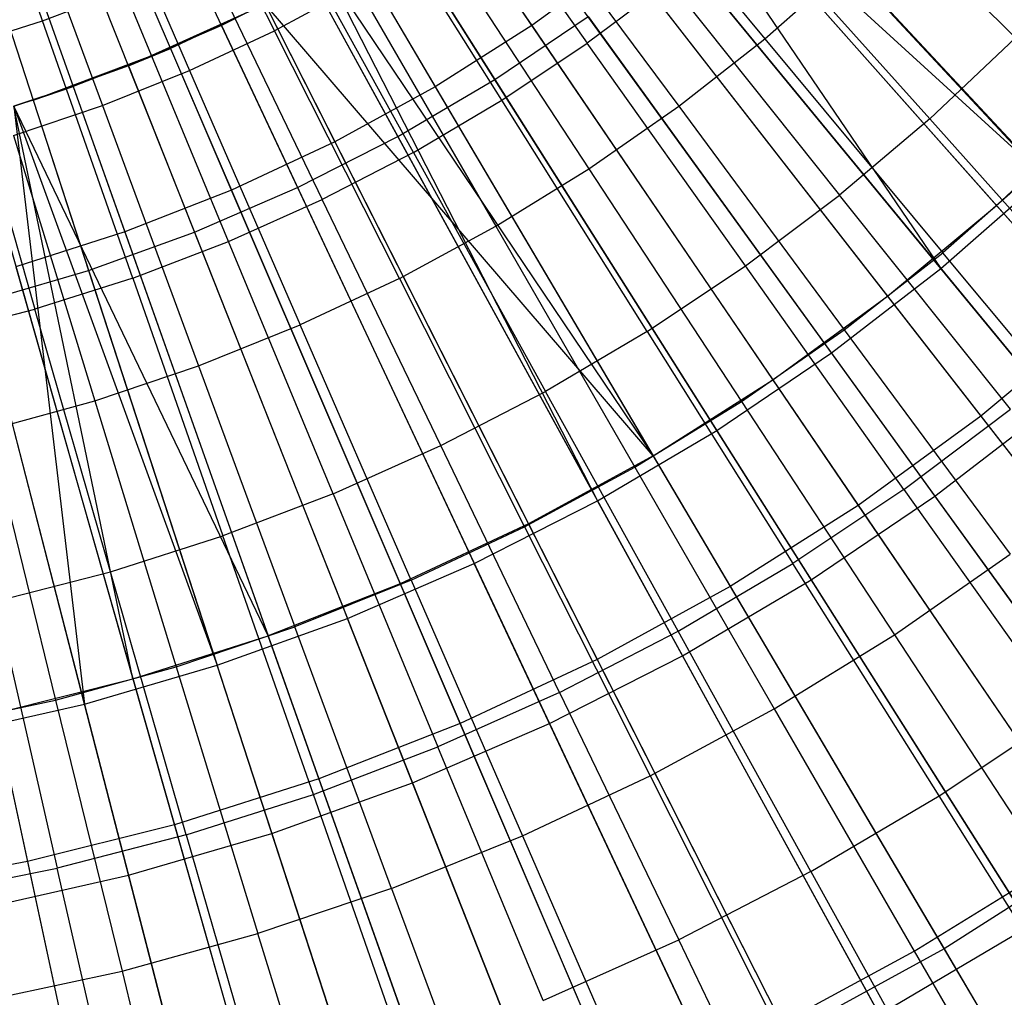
# Model space of a CAD drawing. Extents: x -8.3 to 8.8, y -6 to 6.
# Tile 81 of 177: x 0.5 to 1.1, y -1.5 to -0.9. Entities that reach past the tile are written whole.
import ezdxf

# ---------------------------------------------------------------- set-up
doc = ezdxf.new("R2010")
doc.units = 0
doc.header["$LTSCALE"] = 2.54
doc.layers.get('0').update_dxf_attribs({"linetype": 'CONTINUOUS'})

# ---------------------------------------------------------------- blocks, each defined once
blk = doc.blocks.new('DROPS_COLOR_A_STL')
at = {"color": 0}
for p, q in [((9.0037, -0.60575, 1.98105), (9.20683, -0.9043, 2.05569)), ((9.0037, -0.60575, 1.98105), (9.20683, -0.9043, 2.05569)), ((8.96404, -0.63091, 1.98105), (9.14763, -0.94186, 2.05569)), ((8.96404, -0.63091, 1.98105), (9.14763, -0.94186, 2.05569)), ((8.92285, -0.65348, 1.98105), (9.08614, -0.97556, 2.05569)), ((8.92285, -0.65348, 1.98105), (9.08614, -0.97556, 2.05569)), ((8.88031, -0.67336, 1.98105), (9.02262, -1.00524, 2.05569)), ((8.88031, -0.67336, 1.98105), (9.02262, -1.00524, 2.05569)), ((8.83657, -0.69048, 1.98105), (8.95733, -1.03079, 2.05569)), ((8.83657, -0.69048, 1.98105), (8.95733, -1.03079, 2.05569)), ((8.90695, -0.90136, 13.94927), (8.85192, -0.74408, 13.98782)), ((8.90695, -0.90136, 13.94927), (8.85192, -0.74408, 13.98782)), ((9.25461, -0.74739, 13.55295), (9.49172, -1.01467, 13.46176)), ((9.25461, -0.74739, 13.55295), (9.49172, -1.01467, 13.46176)), ((8.97286, -0.75627, 13.89275), (9.04909, -0.90746, 13.85123)), ((8.97286, -0.75627, 13.89275), (9.04909, -0.90746, 13.85123)), ((8.92946, -0.77664, 13.89275), (8.99702, -0.93189, 13.85123)), ((8.92946, -0.77664, 13.89275), (8.99702, -0.93189, 13.85123)), ((9.14416, -0.77882, 13.94927), (9.24083, -0.91506, 13.90573)), ((9.14416, -0.77882, 13.94927), (9.24083, -0.91506, 13.90573)), ((9.24113, -0.78159, 13.85123), (9.34978, -0.91232, 13.80441)), ((9.24113, -0.78159, 13.85123), (9.34978, -0.91232, 13.80441)), ((9.20536, -0.78834, 13.55295), (9.42486, -1.07025, 13.46176)), ((9.20536, -0.78834, 13.55295), (9.42486, -1.07025, 13.46176)), ((8.88498, -0.79451, 13.89275), (8.94364, -0.95334, 13.85123)), ((8.88498, -0.79451, 13.89275), (8.94364, -0.95334, 13.85123)), ((9.50337, -0.91181, 13.85715), (9.38493, -0.79338, 13.90573)), ((9.50337, -0.91181, 13.85715), (9.38493, -0.79338, 13.90573)), ((9.1885, -0.95003, 13.90573), (9.09962, -0.80857, 13.94927)), ((9.1885, -0.95003, 13.90573), (9.09962, -0.80857, 13.94927)), ((9.19587, -0.81709, 13.85123), (9.29695, -0.95375, 13.80441)), ((9.19587, -0.81709, 13.85123), (9.29695, -0.95375, 13.80441)), ((9.31742, -0.8182, 2.05569), (9.5535, -1.08431, 2.15275)), ((9.31742, -0.8182, 2.05569), (9.5535, -1.08431, 2.15275)), ((9.15359, -0.82605, 13.55295), (9.35458, -1.12144, 13.46176)), ((9.15359, -0.82605, 13.55295), (9.35458, -1.12144, 13.46176)), ((9.13429, -0.98201, 13.90573), (9.05348, -0.83579, 13.94927)), ((9.13429, -0.98201, 13.90573), (9.05348, -0.83579, 13.94927)), ((9.45081, -0.9615, 13.85715), (9.3392, -0.83661, 13.90573)), ((9.45081, -0.9615, 13.85715), (9.3392, -0.83661, 13.90573)), ((9.14867, -0.84997, 13.85123), (9.24186, -0.99213, 13.80441)), ((9.14867, -0.84997, 13.85123), (9.24186, -0.99213, 13.80441)), ((9.00589, -0.86038, 13.94927), (9.07838, -1.01089, 13.90573)), ((9.00589, -0.86038, 13.94927), (9.07838, -1.01089, 13.90573)), ((9.09951, -0.86036, 13.55295), (9.28116, -1.16803, 13.46176)), ((9.09951, -0.86036, 13.55295), (9.28116, -1.16803, 13.46176)), ((9.26351, -0.86302, 2.05569), (9.20683, -0.9043, 2.05569)), ((9.26351, -0.86302, 2.05569), (9.20683, -0.9043, 2.05569)), ((9.26351, -0.86302, 2.05569), (9.48205, -1.14371, 2.15275)), ((9.26351, -0.86302, 2.05569), (9.48205, -1.14371, 2.15275)), ((9.34978, -0.91232, 13.80441), (9.40018, -0.86796, 13.80441)), ((9.34978, -0.91232, 13.80441), (9.40018, -0.86796, 13.80441)), ((9.51646, -0.99278, 13.75225), (9.40018, -0.86796, 13.80441)), ((9.51646, -0.99278, 13.75225), (9.40018, -0.86796, 13.80441)), ((9.08101, -0.87102, 13.55295), (9.28116, -1.16803, 13.46176)), ((9.08101, -0.87102, 13.55295), (9.28116, -1.16803, 13.46176)), ((9.09969, -0.88012, 13.85123), (9.04909, -0.90746, 13.85123)), ((9.09969, -0.88012, 13.85123), (9.04909, -0.90746, 13.85123)), ((9.09969, -0.88012, 13.85123), (9.18469, -1.02733, 13.80441)), ((9.09969, -0.88012, 13.85123), (9.18469, -1.02733, 13.80441)), ((9.29111, -0.87722, 13.90573), (9.24083, -0.91506, 13.90573)), ((9.29111, -0.87722, 13.90573), (9.24083, -0.91506, 13.90573)), ((9.29111, -0.87722, 13.90573), (9.39555, -1.00817, 13.85715)), ((9.29111, -0.87722, 13.90573), (9.39555, -1.00817, 13.85715)), ((8.90695, -0.90136, 13.94927), (8.957, -0.88225, 13.94927)), ((8.90695, -0.90136, 13.94927), (8.957, -0.88225, 13.94927)), ((9.02093, -1.0366, 13.90573), (8.957, -0.88225, 13.94927)), ((9.02093, -1.0366, 13.90573), (8.957, -0.88225, 13.94927)), ((8.95952, -0.92889, 13.7163), (9.04334, -0.89114, 13.55295)), ((9.04334, -0.89114, 13.55295), (8.98532, -0.91825, 13.55295)), ((9.04334, -0.89114, 13.55295), (8.98532, -0.91825, 13.55295)), ((9.28116, -1.16803, 13.46176), (9.04334, -0.89114, 13.55295)), ((9.04334, -0.89114, 13.55295), (9.2049, -1.20981, 13.46176)), ((9.04334, -0.89114, 13.55295), (9.2049, -1.20981, 13.46176)), ((9.28116, -1.16803, 13.46176), (9.04334, -0.89114, 13.55295)), ((8.85592, -0.91762, 13.94927), (8.90695, -0.90136, 13.94927)), ((8.85592, -0.91762, 13.94927), (8.90695, -0.90136, 13.94927)), ((8.96213, -1.05904, 13.90573), (8.90695, -0.90136, 13.94927)), ((8.96213, -1.05904, 13.90573), (8.90695, -0.90136, 13.94927)), ((9.20683, -0.9043, 2.05569), (9.14763, -0.94186, 2.05569)), ((9.20683, -0.9043, 2.05569), (9.14763, -0.94186, 2.05569)), ((9.20683, -0.9043, 2.05569), (9.40695, -1.19842, 2.15275)), ((9.20683, -0.9043, 2.05569), (9.40695, -1.19842, 2.15275)), ((8.99702, -0.93189, 13.85123), (9.04909, -0.90746, 13.85123)), ((8.99702, -0.93189, 13.85123), (9.04909, -0.90746, 13.85123)), ((9.12562, -1.05925, 13.80441), (9.04909, -0.90746, 13.85123)), ((9.12562, -1.05925, 13.80441), (9.04909, -0.90746, 13.85123)), ((9.1885, -0.95003, 13.90573), (9.24083, -0.91506, 13.90573)), ((9.1885, -0.95003, 13.90573), (9.24083, -0.91506, 13.90573)), ((9.33775, -1.05166, 13.85715), (9.24083, -0.91506, 13.90573)), ((9.33775, -1.05166, 13.85715), (9.24083, -0.91506, 13.90573)), ((9.29695, -0.95375, 13.80441), (9.34978, -0.91232, 13.80441)), ((9.29695, -0.95375, 13.80441), (9.34978, -0.91232, 13.80441)), ((9.34978, -0.91232, 13.80441), (9.45882, -1.04352, 13.75225)), ((9.34978, -0.91232, 13.80441), (9.45882, -1.04352, 13.75225)), ((9.45081, -0.9615, 13.85715), (9.50337, -0.91181, 13.85715)), ((9.45081, -0.9615, 13.85715), (9.50337, -0.91181, 13.85715)), ((8.85592, -0.91762, 13.94927), (8.90217, -1.07815, 13.90573)), ((8.85592, -0.91762, 13.94927), (8.90217, -1.07815, 13.90573)), ((8.90106, -0.94997, 13.7163), (8.98532, -0.91825, 13.55295)), ((8.98532, -0.91825, 13.55295), (8.92568, -0.94159, 13.55295)), ((8.98532, -0.91825, 13.55295), (8.92568, -0.94159, 13.55295)), ((8.95952, -0.92889, 13.7163), (8.98532, -0.91825, 13.55295)), ((8.98532, -0.91825, 13.55295), (9.12613, -1.24662, 13.46176)), ((8.98532, -0.91825, 13.55295), (9.12613, -1.24662, 13.46176)), ((8.94364, -0.95334, 13.85123), (8.99702, -0.93189, 13.85123)), ((8.94364, -0.95334, 13.85123), (8.99702, -0.93189, 13.85123)), ((8.99702, -0.93189, 13.85123), (9.06483, -1.08776, 13.80441)), ((8.99702, -0.93189, 13.85123), (9.06483, -1.08776, 13.80441)), ((8.88922, -0.95375, 13.7163), (8.92568, -0.94159, 13.55295)), ((8.92568, -0.94159, 13.55295), (8.88922, -0.95375, 13.55295)), ((8.92568, -0.94159, 13.55295), (8.88922, -0.95375, 13.55295)), ((8.90106, -0.94997, 13.7163), (8.92568, -0.94159, 13.55295)), ((8.92568, -0.94159, 13.55295), (9.04516, -1.27831, 13.46176)), ((8.92568, -0.94159, 13.55295), (9.04516, -1.27831, 13.46176)), ((9.14763, -0.94186, 2.05569), (9.08614, -0.97556, 2.05569)), ((9.14763, -0.94186, 2.05569), (9.08614, -0.97556, 2.05569)), ((9.14763, -0.94186, 2.05569), (9.32849, -1.2482, 2.15275)), ((9.14763, -0.94186, 2.05569), (9.32849, -1.2482, 2.15275)), ((8.88915, -0.97173, 13.85123), (8.94364, -0.95334, 13.85123)), ((8.88915, -0.97173, 13.85123), (8.94364, -0.95334, 13.85123)), ((9.04516, -1.27831, 13.46176), (8.88922, -0.95375, 13.55295)), ((8.96233, -1.30475, 13.46176), (8.88922, -0.95375, 13.55295)), ((9.04516, -1.27831, 13.46176), (8.88922, -0.95375, 13.55295)), ((8.96233, -1.30475, 13.46176), (8.88922, -0.95375, 13.55295)), ((8.94364, -0.95334, 13.85123), (9.00254, -1.1128, 13.80441)), ((8.94364, -0.95334, 13.85123), (9.00254, -1.1128, 13.80441)), ((9.13429, -0.98201, 13.90573), (9.1885, -0.95003, 13.90573)), ((9.13429, -0.98201, 13.90573), (9.1885, -0.95003, 13.90573)), ((9.27761, -1.09185, 13.85715), (9.1885, -0.95003, 13.90573)), ((9.27761, -1.09185, 13.85715), (9.1885, -0.95003, 13.90573)), ((9.24186, -0.99213, 13.80441), (9.29695, -0.95375, 13.80441)), ((9.24186, -0.99213, 13.80441), (9.29695, -0.95375, 13.80441)), ((9.29695, -0.95375, 13.80441), (9.39839, -1.09091, 13.75225)), ((9.29695, -0.95375, 13.80441), (9.39839, -1.09091, 13.75225)), ((9.49172, -1.01467, 13.46176), (9.55488, -0.95491, 13.46176)), ((9.49172, -1.01467, 13.46176), (9.55488, -0.95491, 13.46176)), ((8.86466, -0.96107, 13.55295), (8.96233, -1.30475, 13.46176)), ((8.86466, -0.96107, 13.55295), (8.96233, -1.30475, 13.46176)), ((9.45081, -0.9615, 13.85715), (9.39555, -1.00817, 13.85715)), ((9.45081, -0.9615, 13.85715), (9.39555, -1.00817, 13.85715)), ((9.45081, -0.9615, 13.85715), (9.5627, -1.08671, 13.80348)), ((9.45081, -0.9615, 13.85715), (9.5627, -1.08671, 13.80348)), ((8.88915, -0.97173, 13.85123), (8.93892, -1.13427, 13.80441)), ((8.88915, -0.97173, 13.85123), (8.93892, -1.13427, 13.80441)), ((9.08614, -0.97556, 2.05569), (9.02262, -1.00524, 2.05569)), ((9.08614, -0.97556, 2.05569), (9.02262, -1.00524, 2.05569)), ((9.08614, -0.97556, 2.05569), (9.247, -1.29285, 2.15275)), ((9.08614, -0.97556, 2.05569), (9.247, -1.29285, 2.15275)), ((9.13429, -0.98201, 13.90573), (9.07838, -1.01089, 13.90573)), ((9.13429, -0.98201, 13.90573), (9.07838, -1.01089, 13.90573)), ((9.13429, -0.98201, 13.90573), (9.21531, -1.1286, 13.85715)), ((9.13429, -0.98201, 13.90573), (9.21531, -1.1286, 13.85715)), ((9.18469, -1.02733, 13.80441), (9.24186, -0.99213, 13.80441)), ((9.18469, -1.02733, 13.80441), (9.24186, -0.99213, 13.80441)), ((9.24186, -0.99213, 13.80441), (9.33538, -1.13481, 13.75225)), ((9.24186, -0.99213, 13.80441), (9.33538, -1.13481, 13.75225)), ((9.51646, -0.99278, 13.75225), (9.45882, -1.04352, 13.75225)), ((9.51646, -0.99278, 13.75225), (9.45882, -1.04352, 13.75225)), ((9.02262, -1.00524, 2.05569), (8.95733, -1.03079, 2.05569)), ((9.02262, -1.00524, 2.05569), (8.95733, -1.03079, 2.05569)), ((9.02262, -1.00524, 2.05569), (9.16282, -1.33219, 2.15275)), ((9.02262, -1.00524, 2.05569), (9.16282, -1.33219, 2.15275)), ((9.02093, -1.0366, 13.90573), (9.07838, -1.01089, 13.90573)), ((9.02093, -1.0366, 13.90573), (9.07838, -1.01089, 13.90573)), ((9.15105, -1.1618, 13.85715), (9.07838, -1.01089, 13.90573)), ((9.15105, -1.1618, 13.85715), (9.07838, -1.01089, 13.90573)), ((9.33775, -1.05166, 13.85715), (9.39555, -1.00817, 13.85715)), ((9.33775, -1.05166, 13.85715), (9.39555, -1.00817, 13.85715)), ((9.50024, -1.13945, 13.80348), (9.39555, -1.00817, 13.85715)), ((9.50024, -1.13945, 13.80348), (9.39555, -1.00817, 13.85715)), ((9.42486, -1.07025, 13.46176), (9.49172, -1.01467, 13.46176)), ((9.42486, -1.07025, 13.46176), (9.49172, -1.01467, 13.46176)), ((9.49172, -1.01467, 13.46176), (9.72459, -1.27715, 13.34844)), ((9.49172, -1.01467, 13.46176), (9.72459, -1.27715, 13.34844)), ((8.95733, -1.03079, 2.05569), (8.89054, -1.05211, 2.05569)), ((8.95733, -1.03079, 2.05569), (8.89054, -1.05211, 2.05569)), ((8.95733, -1.03079, 2.05569), (9.0763, -1.36605, 2.15275)), ((8.95733, -1.03079, 2.05569), (9.0763, -1.36605, 2.15275)), ((9.12562, -1.05925, 13.80441), (9.18469, -1.02733, 13.80441)), ((9.12562, -1.05925, 13.80441), (9.18469, -1.02733, 13.80441)), ((9.18469, -1.02733, 13.80441), (9.26999, -1.17507, 13.75225)), ((9.18469, -1.02733, 13.80441), (9.26999, -1.17507, 13.75225)), ((8.96213, -1.05904, 13.90573), (9.02093, -1.0366, 13.90573)), ((8.96213, -1.05904, 13.90573), (9.02093, -1.0366, 13.90573)), ((9.08503, -1.19134, 13.85715), (9.02093, -1.0366, 13.90573)), ((9.08503, -1.19134, 13.85715), (9.02093, -1.0366, 13.90573)), ((9.39839, -1.09091, 13.75225), (9.45882, -1.04352, 13.75225)), ((9.39839, -1.09091, 13.75225), (9.45882, -1.04352, 13.75225)), ((9.56814, -1.17507, 13.69473), (9.45882, -1.04352, 13.75225)), ((9.56814, -1.17507, 13.69473), (9.45882, -1.04352, 13.75225)), ((8.89054, -1.05211, 2.05569), (8.98778, -1.3943, 2.15275)), ((8.89054, -1.05211, 2.05569), (8.98778, -1.3943, 2.15275)), ((9.27761, -1.09185, 13.85715), (9.33775, -1.05166, 13.85715)), ((9.27761, -1.09185, 13.85715), (9.33775, -1.05166, 13.85715)), ((9.43492, -1.18861, 13.80348), (9.33775, -1.05166, 13.85715)), ((9.43492, -1.18861, 13.80348), (9.33775, -1.05166, 13.85715)), ((8.96213, -1.05904, 13.90573), (8.90217, -1.07815, 13.90573)), ((8.96213, -1.05904, 13.90573), (8.90217, -1.07815, 13.90573)), ((8.96213, -1.05904, 13.90573), (9.01745, -1.21714, 13.85715)), ((8.96213, -1.05904, 13.90573), (9.01745, -1.21714, 13.85715)), ((9.12562, -1.05925, 13.80441), (9.06483, -1.08776, 13.80441)), ((9.12562, -1.05925, 13.80441), (9.06483, -1.08776, 13.80441)), ((9.12562, -1.05925, 13.80441), (9.20242, -1.21157, 13.75225)), ((9.12562, -1.05925, 13.80441), (9.20242, -1.21157, 13.75225)), ((8.82251, -1.0691, 2.05569), (8.89763, -1.41682, 2.15275)), ((8.82251, -1.0691, 2.05569), (8.89763, -1.41682, 2.15275)), ((9.35458, -1.12144, 13.46176), (9.42486, -1.07025, 13.46176)), ((9.35458, -1.12144, 13.46176), (9.42486, -1.07025, 13.46176)), ((9.42486, -1.07025, 13.46176), (9.64043, -1.34712, 13.34844)), ((9.42486, -1.07025, 13.46176), (9.64043, -1.34712, 13.34844)), ((8.84123, -1.09387, 13.90573), (8.90217, -1.07815, 13.90573)), ((8.84123, -1.09387, 13.90573), (8.90217, -1.07815, 13.90573)), ((8.94854, -1.2391, 13.85715), (8.90217, -1.07815, 13.90573)), ((8.94854, -1.2391, 13.85715), (8.90217, -1.07815, 13.90573)), ((9.5535, -1.08431, 2.15275), (9.48205, -1.14371, 2.15275)), ((9.5535, -1.08431, 2.15275), (9.48205, -1.14371, 2.15275)), ((9.00254, -1.1128, 13.80441), (9.06483, -1.08776, 13.80441)), ((9.00254, -1.1128, 13.80441), (9.06483, -1.08776, 13.80441)), ((9.1329, -1.24419, 13.75225), (9.06483, -1.08776, 13.80441)), ((9.1329, -1.24419, 13.75225), (9.06483, -1.08776, 13.80441)), ((9.27761, -1.09185, 13.85715), (9.21531, -1.1286, 13.85715)), ((9.27761, -1.09185, 13.85715), (9.21531, -1.1286, 13.85715)), ((9.27761, -1.09185, 13.85715), (9.36695, -1.23403, 13.80348)), ((9.27761, -1.09185, 13.85715), (9.36695, -1.23403, 13.80348)), ((9.33538, -1.13481, 13.75225), (9.39839, -1.09091, 13.75225)), ((9.33538, -1.13481, 13.75225), (9.39839, -1.09091, 13.75225)), ((9.39839, -1.09091, 13.75225), (9.5001, -1.22843, 13.69473)), ((9.39839, -1.09091, 13.75225), (9.5001, -1.22843, 13.69473)), ((8.93892, -1.13427, 13.80441), (9.00254, -1.1128, 13.80441)), ((8.93892, -1.13427, 13.80441), (9.00254, -1.1128, 13.80441)), ((9.00254, -1.1128, 13.80441), (9.06164, -1.27283, 13.75225)), ((9.00254, -1.1128, 13.80441), (9.06164, -1.27283, 13.75225)), ((9.28116, -1.16803, 13.46176), (9.35458, -1.12144, 13.46176)), ((9.28116, -1.16803, 13.46176), (9.35458, -1.12144, 13.46176)), ((9.35458, -1.12144, 13.46176), (9.55196, -1.41156, 13.34844)), ((9.35458, -1.12144, 13.46176), (9.55196, -1.41156, 13.34844)), ((9.15105, -1.1618, 13.85715), (9.21531, -1.1286, 13.85715)), ((9.15105, -1.1618, 13.85715), (9.21531, -1.1286, 13.85715)), ((9.29653, -1.27556, 13.80348), (9.21531, -1.1286, 13.85715)), ((9.29653, -1.27556, 13.80348), (9.21531, -1.1286, 13.85715)), ((8.87419, -1.1521, 13.80441), (8.93892, -1.13427, 13.80441)), ((8.87419, -1.1521, 13.80441), (8.93892, -1.13427, 13.80441)), ((8.93892, -1.13427, 13.80441), (8.98887, -1.29738, 13.75225)), ((8.93892, -1.13427, 13.80441), (8.98887, -1.29738, 13.75225)), ((9.26999, -1.17507, 13.75225), (9.33538, -1.13481, 13.75225)), ((9.26999, -1.17507, 13.75225), (9.33538, -1.13481, 13.75225)), ((9.33538, -1.13481, 13.75225), (9.42915, -1.27787, 13.69473)), ((9.33538, -1.13481, 13.75225), (9.42915, -1.27787, 13.69473)), ((9.43492, -1.18861, 13.80348), (9.50024, -1.13945, 13.80348)), ((9.43492, -1.18861, 13.80348), (9.50024, -1.13945, 13.80348)), ((9.48205, -1.14371, 2.15275), (9.40695, -1.19842, 2.15275)), ((9.48205, -1.14371, 2.15275), (9.40695, -1.19842, 2.15275)), ((9.48205, -1.14371, 2.15275), (9.69645, -1.41907, 2.27183)), ((9.48205, -1.14371, 2.15275), (9.69645, -1.41907, 2.27183)), ((8.87419, -1.1521, 13.80441), (8.91484, -1.31778, 13.75225)), ((8.87419, -1.1521, 13.80441), (8.91484, -1.31778, 13.75225)), ((9.08503, -1.19134, 13.85715), (9.15105, -1.1618, 13.85715)), ((9.08503, -1.19134, 13.85715), (9.15105, -1.1618, 13.85715)), ((9.2239, -1.31308, 13.80348), (9.15105, -1.1618, 13.85715)), ((9.2239, -1.31308, 13.80348), (9.15105, -1.1618, 13.85715)), ((9.28116, -1.16803, 13.46176), (9.2049, -1.20981, 13.46176)), ((9.28116, -1.16803, 13.46176), (9.2049, -1.20981, 13.46176)), ((9.28116, -1.16803, 13.46176), (9.45955, -1.47019, 13.34844)), ((9.28116, -1.16803, 13.46176), (9.45955, -1.47019, 13.34844)), ((9.20242, -1.21157, 13.75225), (9.26999, -1.17507, 13.75225)), ((9.20242, -1.21157, 13.75225), (9.26999, -1.17507, 13.75225)), ((9.26999, -1.17507, 13.75225), (9.35551, -1.32321, 13.69473)), ((9.26999, -1.17507, 13.75225), (9.35551, -1.32321, 13.69473)), ((9.43492, -1.18861, 13.80348), (9.36695, -1.23403, 13.80348)), ((9.43492, -1.18861, 13.80348), (9.36695, -1.23403, 13.80348)), ((9.43492, -1.18861, 13.80348), (9.53232, -1.32588, 13.74469)), ((9.43492, -1.18861, 13.80348), (9.53232, -1.32588, 13.74469)), ((9.08503, -1.19134, 13.85715), (9.01745, -1.21714, 13.85715)), ((9.08503, -1.19134, 13.85715), (9.01745, -1.21714, 13.85715)), ((9.08503, -1.19134, 13.85715), (9.14928, -1.34647, 13.80348)), ((9.08503, -1.19134, 13.85715), (9.14928, -1.34647, 13.80348)), ((9.40695, -1.19842, 2.15275), (9.32849, -1.2482, 2.15275)), ((9.40695, -1.19842, 2.15275), (9.32849, -1.2482, 2.15275)), ((9.40695, -1.19842, 2.15275), (9.60326, -1.48695, 2.27183)), ((9.40695, -1.19842, 2.15275), (9.60326, -1.48695, 2.27183)), ((9.2049, -1.20981, 13.46176), (9.12613, -1.24662, 13.46176)), ((9.2049, -1.20981, 13.46176), (9.12613, -1.24662, 13.46176)), ((9.1329, -1.24419, 13.75225), (9.20242, -1.21157, 13.75225)), ((9.1329, -1.24419, 13.75225), (9.20242, -1.21157, 13.75225)), ((9.20242, -1.21157, 13.75225), (9.27943, -1.36431, 13.69473)), ((9.20242, -1.21157, 13.75225), (9.27943, -1.36431, 13.69473)), ((9.2049, -1.20981, 13.46176), (9.36357, -1.52278, 13.34844)), ((9.2049, -1.20981, 13.46176), (9.36357, -1.52278, 13.34844)), ((8.94854, -1.2391, 13.85715), (9.01745, -1.21714, 13.85715)), ((8.94854, -1.2391, 13.85715), (9.01745, -1.21714, 13.85715)), ((9.07291, -1.37563, 13.80348), (9.01745, -1.21714, 13.85715)), ((9.07291, -1.37563, 13.80348), (9.01745, -1.21714, 13.85715)), ((9.42915, -1.27787, 13.69473), (9.5001, -1.22843, 13.69473)), ((9.42915, -1.27787, 13.69473), (9.5001, -1.22843, 13.69473)), ((9.29653, -1.27556, 13.80348), (9.36695, -1.23403, 13.80348)), ((9.29653, -1.27556, 13.80348), (9.36695, -1.23403, 13.80348)), ((9.4565, -1.37655, 13.74469), (9.36695, -1.23403, 13.80348)), ((9.4565, -1.37655, 13.74469), (9.36695, -1.23403, 13.80348)), ((8.8785, -1.25717, 13.85715), (8.94854, -1.2391, 13.85715)), ((8.8785, -1.25717, 13.85715), (8.94854, -1.2391, 13.85715)), ((8.99502, -1.40045, 13.80348), (8.94854, -1.2391, 13.85715)), ((8.99502, -1.40045, 13.80348), (8.94854, -1.2391, 13.85715)), ((9.12613, -1.24662, 13.46176), (9.04516, -1.27831, 13.46176)), ((9.12613, -1.24662, 13.46176), (9.04516, -1.27831, 13.46176)), ((9.1329, -1.24419, 13.75225), (9.06164, -1.27283, 13.75225)), ((9.1329, -1.24419, 13.75225), (9.06164, -1.27283, 13.75225)), ((9.12613, -1.24662, 13.46176), (9.26442, -1.56912, 13.34844)), ((9.12613, -1.24662, 13.46176), (9.26442, -1.56912, 13.34844)), ((9.1329, -1.24419, 13.75225), (9.20114, -1.40104, 13.69473)), ((9.1329, -1.24419, 13.75225), (9.20114, -1.40104, 13.69473)), ((9.32849, -1.2482, 2.15275), (9.247, -1.29285, 2.15275)), ((9.32849, -1.2482, 2.15275), (9.247, -1.29285, 2.15275)), ((9.32849, -1.2482, 2.15275), (9.50591, -1.54871, 2.27183)), ((9.32849, -1.2482, 2.15275), (9.50591, -1.54871, 2.27183)), ((8.8785, -1.25717, 13.85715), (8.91586, -1.42087, 13.80348)), ((8.8785, -1.25717, 13.85715), (8.91586, -1.42087, 13.80348)), ((8.98887, -1.29738, 13.75225), (9.06164, -1.27283, 13.75225)), ((8.98887, -1.29738, 13.75225), (9.06164, -1.27283, 13.75225)), ((9.1209, -1.43328, 13.69473), (9.06164, -1.27283, 13.75225)), ((9.1209, -1.43328, 13.69473), (9.06164, -1.27283, 13.75225)), ((8.96233, -1.30475, 13.46176), (9.04516, -1.27831, 13.46176)), ((8.96233, -1.30475, 13.46176), (9.04516, -1.27831, 13.46176)), ((9.16251, -1.609, 13.34844), (9.04516, -1.27831, 13.46176)), ((9.16251, -1.609, 13.34844), (9.04516, -1.27831, 13.46176)), ((9.2239, -1.31308, 13.80348), (9.29653, -1.27556, 13.80348)), ((9.2239, -1.31308, 13.80348), (9.29653, -1.27556, 13.80348)), ((9.37795, -1.42288, 13.74469), (9.29653, -1.27556, 13.80348)), ((9.37795, -1.42288, 13.74469), (9.29653, -1.27556, 13.80348)), ((9.35551, -1.32321, 13.69473), (9.42915, -1.27787, 13.69473)), ((9.35551, -1.32321, 13.69473), (9.42915, -1.27787, 13.69473)), ((9.42915, -1.27787, 13.69473), (9.52318, -1.42132, 13.63179)), ((9.42915, -1.27787, 13.69473), (9.52318, -1.42132, 13.63179)), ((8.91484, -1.31778, 13.75225), (8.98887, -1.29738, 13.75225)), ((8.91484, -1.31778, 13.75225), (8.98887, -1.29738, 13.75225)), ((8.98887, -1.29738, 13.75225), (9.03896, -1.46094, 13.69473)), ((8.98887, -1.29738, 13.75225), (9.03896, -1.46094, 13.69473)), ((9.247, -1.29285, 2.15275), (9.16282, -1.33219, 2.15275)), ((9.247, -1.29285, 2.15275), (9.16282, -1.33219, 2.15275)), ((9.247, -1.29285, 2.15275), (9.40481, -1.60411, 2.27183)), ((9.247, -1.29285, 2.15275), (9.40481, -1.60411, 2.27183)), ((8.87797, -1.32582, 13.46176), (8.96233, -1.30475, 13.46176)), ((8.87797, -1.32582, 13.46176), (8.96233, -1.30475, 13.46176)), ((8.96233, -1.30475, 13.46176), (9.05824, -1.64228, 13.34844)), ((8.96233, -1.30475, 13.46176), (9.05824, -1.64228, 13.34844)), ((9.2239, -1.31308, 13.80348), (9.14928, -1.34647, 13.80348)), ((9.2239, -1.31308, 13.80348), (9.14928, -1.34647, 13.80348)), ((9.2239, -1.31308, 13.80348), (9.29693, -1.46473, 13.74469)), ((9.2239, -1.31308, 13.80348), (9.29693, -1.46473, 13.74469)), ((8.83977, -1.33396, 13.75225), (8.91484, -1.31778, 13.75225)), ((8.83977, -1.33396, 13.75225), (8.91484, -1.31778, 13.75225)), ((8.91484, -1.31778, 13.75225), (8.95559, -1.48391, 13.69473)), ((8.91484, -1.31778, 13.75225), (8.95559, -1.48391, 13.69473)), ((8.87797, -1.32582, 13.46176), (8.95206, -1.6688, 13.34844)), ((8.87797, -1.32582, 13.46176), (8.95206, -1.6688, 13.34844)), ((9.27943, -1.36431, 13.69473), (9.35551, -1.32321, 13.69473)), ((9.27943, -1.36431, 13.69473), (9.35551, -1.32321, 13.69473)), ((9.35551, -1.32321, 13.69473), (9.44127, -1.47175, 13.63179)), ((9.35551, -1.32321, 13.69473), (9.44127, -1.47175, 13.63179)), ((9.4565, -1.37655, 13.74469), (9.53232, -1.32588, 13.74469)), ((9.4565, -1.37655, 13.74469), (9.53232, -1.32588, 13.74469)), ((9.16282, -1.33219, 2.15275), (9.0763, -1.36605, 2.15275)), ((9.16282, -1.33219, 2.15275), (9.0763, -1.36605, 2.15275)), ((9.16282, -1.33219, 2.15275), (9.30036, -1.65292, 2.27183)), ((9.16282, -1.33219, 2.15275), (9.30036, -1.65292, 2.27183)), ((9.07291, -1.37563, 13.80348), (9.14928, -1.34647, 13.80348)), ((9.07291, -1.37563, 13.80348), (9.14928, -1.34647, 13.80348)), ((9.2137, -1.50198, 13.74469), (9.14928, -1.34647, 13.80348)), ((9.2137, -1.50198, 13.74469), (9.14928, -1.34647, 13.80348)), ((9.0763, -1.36605, 2.15275), (8.98778, -1.3943, 2.15275)), ((9.0763, -1.36605, 2.15275), (8.98778, -1.3943, 2.15275)), ((9.0763, -1.36605, 2.15275), (9.193, -1.69494, 2.27183)), ((9.0763, -1.36605, 2.15275), (9.193, -1.69494, 2.27183)), ((9.20114, -1.40104, 13.69473), (9.27943, -1.36431, 13.69473)), ((9.20114, -1.40104, 13.69473), (9.27943, -1.36431, 13.69473)), ((9.27943, -1.36431, 13.69473), (9.35665, -1.51747, 13.63179)), ((9.27943, -1.36431, 13.69473), (9.35665, -1.51747, 13.63179)), ((8.99502, -1.40045, 13.80348), (9.07291, -1.37563, 13.80348)), ((8.99502, -1.40045, 13.80348), (9.07291, -1.37563, 13.80348)), ((9.1285, -1.5345, 13.74469), (9.07291, -1.37563, 13.80348)), ((9.1285, -1.5345, 13.74469), (9.07291, -1.37563, 13.80348)), ((9.37795, -1.42288, 13.74469), (9.4565, -1.37655, 13.74469)), ((9.37795, -1.42288, 13.74469), (9.4565, -1.37655, 13.74469)), ((9.54625, -1.51939, 13.68072), (9.4565, -1.37655, 13.74469)), ((9.54625, -1.51939, 13.68072), (9.4565, -1.37655, 13.74469)), ((8.98778, -1.3943, 2.15275), (8.89763, -1.41682, 2.15275)), ((8.98778, -1.3943, 2.15275), (8.89763, -1.41682, 2.15275)), ((8.98778, -1.3943, 2.15275), (9.08317, -1.72999, 2.27183)), ((8.98778, -1.3943, 2.15275), (9.08317, -1.72999, 2.27183)), ((8.99502, -1.40045, 13.80348), (8.91586, -1.42087, 13.80348)), ((8.99502, -1.40045, 13.80348), (8.91586, -1.42087, 13.80348)), ((8.99502, -1.40045, 13.80348), (9.04162, -1.56219, 13.74469)), ((8.99502, -1.40045, 13.80348), (9.04162, -1.56219, 13.74469)), ((9.1209, -1.43328, 13.69473), (9.20114, -1.40104, 13.69473)), ((9.1209, -1.43328, 13.69473), (9.20114, -1.40104, 13.69473)), ((9.20114, -1.40104, 13.69473), (9.26957, -1.55832, 13.63179)), ((9.20114, -1.40104, 13.69473), (9.26957, -1.55832, 13.63179)), ((9.55196, -1.41156, 13.34844), (9.45955, -1.47019, 13.34844)), ((9.55196, -1.41156, 13.34844), (9.45955, -1.47019, 13.34844)), ((8.89763, -1.41682, 2.15275), (8.80622, -1.43352, 2.15275)), ((8.89763, -1.41682, 2.15275), (8.80622, -1.43352, 2.15275)), ((8.89763, -1.41682, 2.15275), (8.97132, -1.75793, 2.27183)), ((8.89763, -1.41682, 2.15275), (8.97132, -1.75793, 2.27183)), ((8.83568, -1.43682, 13.80348), (8.91586, -1.42087, 13.80348)), ((8.83568, -1.43682, 13.80348), (8.91586, -1.42087, 13.80348)), ((8.95331, -1.58497, 13.74469), (8.91586, -1.42087, 13.80348)), ((8.95331, -1.58497, 13.74469), (8.91586, -1.42087, 13.80348)), ((9.37795, -1.42288, 13.74469), (9.29693, -1.46473, 13.74469)), ((9.37795, -1.42288, 13.74469), (9.29693, -1.46473, 13.74469)), ((9.37795, -1.42288, 13.74469), (9.45955, -1.57053, 13.68072)), ((9.37795, -1.42288, 13.74469), (9.45955, -1.57053, 13.68072)), ((9.44127, -1.47175, 13.63179), (9.52318, -1.42132, 13.63179)), ((9.44127, -1.47175, 13.63179), (9.52318, -1.42132, 13.63179)), ((9.1209, -1.43328, 13.69473), (9.03896, -1.46094, 13.69473)), ((9.1209, -1.43328, 13.69473), (9.03896, -1.46094, 13.69473)), ((9.1209, -1.43328, 13.69473), (9.18032, -1.59419, 13.63179)), ((9.1209, -1.43328, 13.69473), (9.18032, -1.59419, 13.63179)), ((8.95559, -1.48391, 13.69473), (9.03896, -1.46094, 13.69473)), ((8.95559, -1.48391, 13.69473), (9.03896, -1.46094, 13.69473)), ((9.08919, -1.62494, 13.63179), (9.03896, -1.46094, 13.69473)), ((9.08919, -1.62494, 13.63179), (9.03896, -1.46094, 13.69473)), ((9.2137, -1.50198, 13.74469), (9.29693, -1.46473, 13.74469)), ((9.2137, -1.50198, 13.74469), (9.29693, -1.46473, 13.74469)), ((9.37013, -1.61672, 13.68072), (9.29693, -1.46473, 13.74469)), ((9.37013, -1.61672, 13.68072), (9.29693, -1.46473, 13.74469)), ((9.35665, -1.51747, 13.63179), (9.44127, -1.47175, 13.63179)), ((9.35665, -1.51747, 13.63179), (9.44127, -1.47175, 13.63179)), ((9.45955, -1.47019, 13.34844), (9.36357, -1.52278, 13.34844)), ((9.45955, -1.47019, 13.34844), (9.36357, -1.52278, 13.34844)), ((9.44127, -1.47175, 13.63179), (9.52738, -1.62089, 13.56327)), ((9.44127, -1.47175, 13.63179), (9.52738, -1.62089, 13.56327)), ((9.45955, -1.47019, 13.34844), (9.634, -1.76566, 13.21341)), ((9.45955, -1.47019, 13.34844), (9.634, -1.76566, 13.21341)), ((8.87106, -1.50213, 13.69473), (8.95559, -1.48391, 13.69473)), ((8.87106, -1.50213, 13.69473), (8.95559, -1.48391, 13.69473)), ((8.95559, -1.48391, 13.69473), (8.99646, -1.65049, 13.63179)), ((8.95559, -1.48391, 13.69473), (8.99646, -1.65049, 13.63179))]:
    blk.add_line(p, q, dxfattribs=at)
blk = doc.blocks.new('GROUP_1')
at = {"color": 0}
for p, q in [((8.90271, 5.37166, 0.04602), (9.09898, 5.06123, 0.10337)), ((8.90271, 5.37166, 0.04602), (9.09898, 5.06123, 0.10337)), ((8.86297, 5.34823, 0.04602), (9.03956, 5.0262, 0.10337)), ((8.86297, 5.34823, 0.04602), (9.03956, 5.0262, 0.10337)), ((8.82185, 5.32732, 0.04602), (8.97808, 4.99493, 0.10337)), ((8.82185, 5.32732, 0.04602), (8.97808, 4.99493, 0.10337)), ((8.77951, 5.309, 0.04602), (8.91477, 4.96754, 0.10337)), ((8.77951, 5.309, 0.04602), (8.91477, 4.96754, 0.10337)), ((8.73611, 5.29336, 0.04602), (8.84989, 4.94415, 0.10337)), ((8.73611, 5.29336, 0.04602), (8.84989, 4.94415, 0.10337)), ((9.18771, 5.26779, 11.91623), (9.43624, 5.00124, 11.843)), ((9.18771, 5.26779, 11.91623), (9.43624, 5.00124, 11.843)), ((9.16621, 5.24832, 11.91623), (9.37244, 4.94536, 11.843)), ((9.16621, 5.24832, 11.91623), (9.43624, 5.00124, 11.843)), ((9.16621, 5.24832, 11.91623), (9.43624, 5.00124, 11.843)), ((9.16621, 5.24832, 11.91623), (9.37244, 4.94536, 11.843)), ((9.37244, 4.94536, 11.843), (9.14096, 5.22685, 11.91623)), ((9.37244, 4.94536, 11.843), (9.14096, 5.22685, 11.91623)), ((9.30529, 4.89355, 11.843), (9.09176, 5.18889, 11.91623)), ((9.30529, 4.89355, 11.843), (9.09176, 5.18889, 11.91623)), ((9.26261, 5.18746, 0.10337), (9.51017, 4.92195, 0.18336)), ((9.26261, 5.18746, 0.10337), (9.51017, 4.92195, 0.18336)), ((9.23505, 4.84602, 11.843), (9.04029, 5.15406, 11.91623)), ((9.23505, 4.84602, 11.843), (9.04029, 5.15406, 11.91623)), ((9.21072, 5.14202, 0.10337), (9.4413, 4.86163, 0.18336)), ((9.21072, 5.14202, 0.10337), (9.4413, 4.86163, 0.18336)), ((8.99581, 5.12752, 11.91623), (9.16199, 4.80295, 11.843)), ((8.99581, 5.12752, 11.91623), (9.16199, 4.80295, 11.843)), ((8.98675, 5.1225, 11.91623), (8.93136, 5.09433, 11.91623)), ((8.98675, 5.1225, 11.91623), (9.16199, 4.80295, 11.843)), ((8.98675, 5.1225, 11.91623), (9.16199, 4.80295, 11.843)), ((9.09898, 5.06123, 0.10337), (9.15611, 5.09988, 0.10337)), ((9.09898, 5.06123, 0.10337), (9.15611, 5.09988, 0.10337)), ((9.15611, 5.09988, 0.10337), (9.36881, 4.8057, 0.18336)), ((9.15611, 5.09988, 0.10337), (9.36881, 4.8057, 0.18336)), ((8.93136, 5.09433, 11.91623), (8.87432, 5.06965, 11.91623)), ((8.93136, 5.09433, 11.91623), (9.08639, 4.7645, 11.843)), ((8.93136, 5.09433, 11.91623), (9.08639, 4.7645, 11.843)), ((8.87432, 5.06965, 11.91623), (8.81586, 5.04857, 11.91623)), ((8.87432, 5.06965, 11.91623), (9.00855, 4.73082, 11.843)), ((8.87432, 5.06965, 11.91623), (9.00855, 4.73082, 11.843)), ((9.03956, 5.0262, 0.10337), (9.09898, 5.06123, 0.10337)), ((9.03956, 5.0262, 0.10337), (9.09898, 5.06123, 0.10337)), ((9.09898, 5.06123, 0.10337), (9.29298, 4.75439, 0.18336)), ((9.09898, 5.06123, 0.10337), (9.29298, 4.75439, 0.18336)), ((8.81586, 5.04857, 11.91623), (8.80402, 5.0448, 11.91623)), ((8.81586, 5.04857, 11.91623), (8.92876, 4.70206, 11.843)), ((8.81586, 5.04857, 11.91623), (8.92876, 4.70206, 11.843)), ((8.80402, 5.0448, 11.91623), (8.92876, 4.70206, 11.843)), ((8.80402, 5.0448, 11.91623), (8.84734, 4.6783, 11.843)), ((8.80402, 5.0448, 11.91623), (8.92876, 4.70206, 11.843)), ((8.80402, 5.0448, 11.91623), (8.84734, 4.6783, 11.843)), ((8.84734, 4.6783, 11.843), (8.75621, 5.03117, 11.91623)), ((8.84734, 4.6783, 11.843), (8.75621, 5.03117, 11.91623)), ((8.97808, 4.99493, 0.10337), (9.03956, 5.0262, 0.10337)), ((8.97808, 4.99493, 0.10337), (9.03956, 5.0262, 0.10337)), ((9.03956, 5.0262, 0.10337), (9.21411, 4.70789, 0.18336)), ((9.03956, 5.0262, 0.10337), (9.21411, 4.70789, 0.18336)), ((9.37244, 4.94536, 11.843), (9.43624, 5.00124, 11.843)), ((9.37244, 4.94536, 11.843), (9.43624, 5.00124, 11.843)), ((8.91477, 4.96754, 0.10337), (8.97808, 4.99493, 0.10337)), ((8.91477, 4.96754, 0.10337), (8.97808, 4.99493, 0.10337)), ((8.97808, 4.99493, 0.10337), (9.1325, 4.66639, 0.18336)), ((8.97808, 4.99493, 0.10337), (9.1325, 4.66639, 0.18336)), ((8.84989, 4.94415, 0.10337), (8.91477, 4.96754, 0.10337)), ((8.84989, 4.94415, 0.10337), (8.91477, 4.96754, 0.10337)), ((8.91477, 4.96754, 0.10337), (9.04847, 4.63004, 0.18336)), ((8.91477, 4.96754, 0.10337), (9.04847, 4.63004, 0.18336)), ((8.78367, 4.92483, 0.10337), (8.84989, 4.94415, 0.10337)), ((8.78367, 4.92483, 0.10337), (8.84989, 4.94415, 0.10337)), ((8.84989, 4.94415, 0.10337), (8.96234, 4.59898, 0.18336)), ((8.84989, 4.94415, 0.10337), (8.96234, 4.59898, 0.18336)), ((9.30529, 4.89355, 11.843), (9.37244, 4.94536, 11.843)), ((9.30529, 4.89355, 11.843), (9.37244, 4.94536, 11.843)), ((9.6006, 4.66791, 11.74735), (9.37244, 4.94536, 11.843)), ((9.6006, 4.66791, 11.74735), (9.37244, 4.94536, 11.843)), ((8.78367, 4.92483, 0.10337), (8.87445, 4.57334, 0.18336)), ((8.78367, 4.92483, 0.10337), (8.87445, 4.57334, 0.18336)), ((9.23505, 4.84602, 11.843), (9.30529, 4.89355, 11.843)), ((9.23505, 4.84602, 11.843), (9.30529, 4.89355, 11.843)), ((9.51576, 4.60246, 11.74735), (9.30529, 4.89355, 11.843)), ((9.51576, 4.60246, 11.74735), (9.30529, 4.89355, 11.843)), ((9.36881, 4.8057, 0.18336), (9.4413, 4.86163, 0.18336)), ((9.36881, 4.8057, 0.18336), (9.4413, 4.86163, 0.18336)), ((9.16199, 4.80295, 11.843), (9.23505, 4.84602, 11.843)), ((9.16199, 4.80295, 11.843), (9.23505, 4.84602, 11.843)), ((9.42701, 4.5424, 11.74735), (9.23505, 4.84602, 11.843)), ((9.42701, 4.5424, 11.74735), (9.23505, 4.84602, 11.843)), ((9.29298, 4.75439, 0.18336), (9.36881, 4.8057, 0.18336)), ((9.29298, 4.75439, 0.18336), (9.36881, 4.8057, 0.18336)), ((9.36881, 4.8057, 0.18336), (9.57819, 4.5161, 0.28567)), ((9.36881, 4.8057, 0.18336), (9.57819, 4.5161, 0.28567)), ((9.08639, 4.7645, 11.843), (9.16199, 4.80295, 11.843)), ((9.08639, 4.7645, 11.843), (9.16199, 4.80295, 11.843)), ((9.3347, 4.48798, 11.74735), (9.16199, 4.80295, 11.843)), ((9.3347, 4.48798, 11.74735), (9.16199, 4.80295, 11.843)), ((9.00855, 4.73082, 11.843), (9.08639, 4.7645, 11.843)), ((9.00855, 4.73082, 11.843), (9.08639, 4.7645, 11.843)), ((9.23919, 4.43941, 11.74735), (9.08639, 4.7645, 11.843)), ((9.23919, 4.43941, 11.74735), (9.08639, 4.7645, 11.843)), ((9.21411, 4.70789, 0.18336), (9.29298, 4.75439, 0.18336)), ((9.21411, 4.70789, 0.18336), (9.29298, 4.75439, 0.18336)), ((9.29298, 4.75439, 0.18336), (9.48396, 4.45233, 0.28567)), ((9.29298, 4.75439, 0.18336), (9.48396, 4.45233, 0.28567)), ((8.92876, 4.70206, 11.843), (9.00855, 4.73082, 11.843)), ((8.92876, 4.70206, 11.843), (9.00855, 4.73082, 11.843)), ((9.14084, 4.39686, 11.74735), (9.00855, 4.73082, 11.843)), ((9.14084, 4.39686, 11.74735), (9.00855, 4.73082, 11.843)), ((9.1325, 4.66639, 0.18336), (9.21411, 4.70789, 0.18336)), ((9.1325, 4.66639, 0.18336), (9.21411, 4.70789, 0.18336)), ((9.21411, 4.70789, 0.18336), (9.38594, 4.39455, 0.28567)), ((9.21411, 4.70789, 0.18336), (9.38594, 4.39455, 0.28567)), ((8.84734, 4.6783, 11.843), (8.92876, 4.70206, 11.843)), ((8.84734, 4.6783, 11.843), (8.92876, 4.70206, 11.843)), ((9.04004, 4.36052, 11.74735), (8.92876, 4.70206, 11.843)), ((9.04004, 4.36052, 11.74735), (8.92876, 4.70206, 11.843)), ((8.7646, 4.65966, 11.843), (8.84734, 4.6783, 11.843)), ((8.7646, 4.65966, 11.843), (8.84734, 4.6783, 11.843)), ((8.93717, 4.33051, 11.74735), (8.84734, 4.6783, 11.843)), ((8.93717, 4.33051, 11.74735), (8.84734, 4.6783, 11.843)), ((9.04847, 4.63004, 0.18336), (9.1325, 4.66639, 0.18336)), ((9.04847, 4.63004, 0.18336), (9.1325, 4.66639, 0.18336)), ((9.1325, 4.66639, 0.18336), (9.28452, 4.34297, 0.28567)), ((9.1325, 4.66639, 0.18336), (9.28452, 4.34297, 0.28567)), ((8.96234, 4.59898, 0.18336), (9.04847, 4.63004, 0.18336)), ((8.96234, 4.59898, 0.18336), (9.04847, 4.63004, 0.18336)), ((9.04847, 4.63004, 0.18336), (9.18009, 4.29779, 0.28567)), ((9.04847, 4.63004, 0.18336), (9.18009, 4.29779, 0.28567)), ((8.87445, 4.57334, 0.18336), (8.96234, 4.59898, 0.18336)), ((8.87445, 4.57334, 0.18336), (8.96234, 4.59898, 0.18336)), ((8.96234, 4.59898, 0.18336), (9.07305, 4.25919, 0.28567)), ((8.96234, 4.59898, 0.18336), (9.07305, 4.25919, 0.28567)), ((8.78513, 4.55322, 0.18336), (8.87445, 4.57334, 0.18336)), ((8.78513, 4.55322, 0.18336), (8.87445, 4.57334, 0.18336)), ((8.87445, 4.57334, 0.18336), (8.96382, 4.22733, 0.28567)), ((8.87445, 4.57334, 0.18336), (8.96382, 4.22733, 0.28567)), ((9.3347, 4.48798, 11.74735), (9.42701, 4.5424, 11.74735)), ((9.3347, 4.48798, 11.74735), (9.42701, 4.5424, 11.74735))]:
    blk.add_line(p, q, dxfattribs=at)
blk.add_blockref('DROPS_COLOR_A_STL', (-0.0852, 5.99854, -1.80007), dxfattribs=at)

msp = doc.modelspace()

# ---------------------------------------------------------------- block references
at = {"color": 0}
msp.add_blockref('GROUP_1', (-8.3148, -5.99854, 1.80007), dxfattribs=at)

doc.saveas('drawing.dxf')
